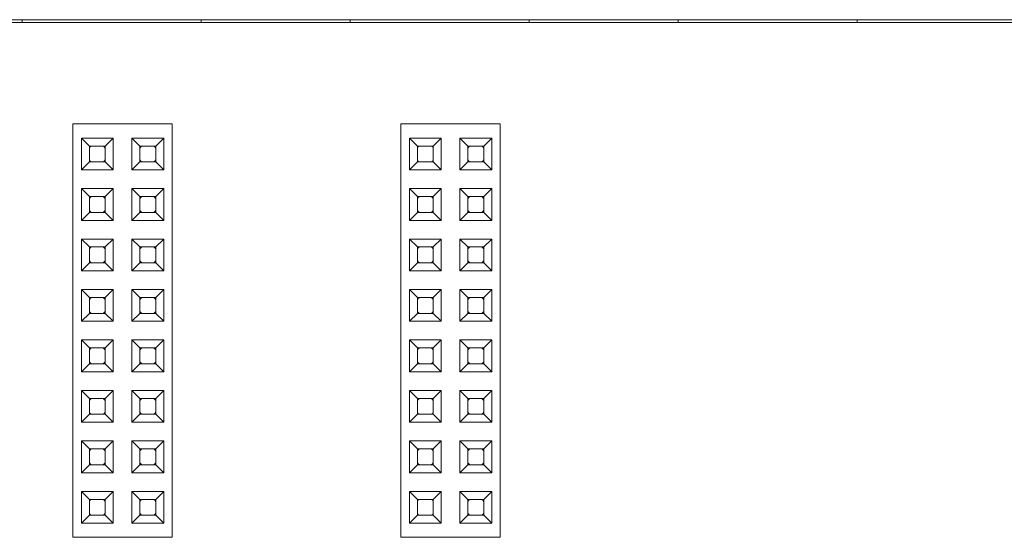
# Paper-space layout 'Blatt2' of a CAD drawing. Header units: millimetres. Extents: x 257 to 862, y 404 to 535.
# Tile 26 of 36: x 712 to 761, y 477 to 503. Entities that reach past the tile are written whole.
import ezdxf

# ---------------------------------------------------------------- set-up
doc = ezdxf.new("R2010")
doc.units = ezdxf.units.MM

psp = doc.layouts.new('Blatt2')

# ---------------------------------------------------------------- linework, layer by layer
at = {"color": 7, "linetype": 'Continuous', "lineweight": 15}
for p, q in [((807.233, 502.74), (642.233, 502.74)), ((711.983, 502.59), (711.983, 502.74)), ((720.983, 502.59), (720.983, 502.74)), ((728.483, 502.59), (728.483, 502.74)), ((737.483, 502.59), (737.483, 502.74)), ((744.983, 502.59), (744.983, 502.74)), ((753.983, 502.59), (753.983, 502.74)), ((826.514, 502.59), (259.333, 502.59)), ((714.533, 497.49), (719.533, 497.49)), ((714.533, 476.69), (714.533, 497.49)), ((719.533, 476.69), (719.533, 497.49)), ((731.033, 497.49), (736.033, 497.49)), ((731.033, 476.69), (731.033, 497.49)), ((736.033, 476.69), (736.033, 497.49)), ((714.963, 496.78), (716.563, 496.78)), ((714.963, 495.18), (714.963, 496.78)), ((714.963, 496.78), (715.363, 496.38)), ((716.163, 496.38), (716.563, 496.78)), ((716.563, 496.78), (716.563, 495.18)), ((717.503, 496.78), (719.103, 496.78)), ((717.503, 495.18), (717.503, 496.78)), ((717.503, 496.78), (717.903, 496.38)), ((718.703, 496.38), (719.103, 496.78)), ((719.103, 496.78), (719.103, 495.18)), ((731.463, 496.78), (733.063, 496.78)), ((731.463, 495.18), (731.463, 496.78)), ((731.463, 496.78), (731.863, 496.38)), ((732.663, 496.38), (733.063, 496.78)), ((733.063, 496.78), (733.063, 495.18)), ((734.003, 496.78), (735.603, 496.78)), ((734.003, 495.18), (734.003, 496.78)), ((734.003, 496.78), (734.403, 496.38)), ((735.203, 496.38), (735.603, 496.78)), ((735.603, 496.78), (735.603, 495.18)), ((715.363, 496.38), (716.163, 496.38)), ((715.363, 495.58), (715.363, 496.38)), ((716.163, 496.38), (716.163, 495.58)), ((717.903, 496.38), (718.703, 496.38)), ((717.903, 495.58), (717.903, 496.38)), ((718.703, 496.38), (718.703, 495.58)), ((731.863, 495.58), (731.863, 496.38)), ((731.863, 496.38), (732.663, 496.38)), ((732.663, 496.38), (732.663, 495.58)), ((734.403, 495.58), (734.403, 496.38)), ((734.403, 496.38), (735.203, 496.38)), ((735.203, 496.38), (735.203, 495.58)), ((714.963, 495.18), (715.363, 495.58)), ((716.163, 495.58), (715.363, 495.58)), ((716.563, 495.18), (716.163, 495.58)), ((717.503, 495.18), (717.903, 495.58)), ((718.703, 495.58), (717.903, 495.58)), ((719.103, 495.18), (718.703, 495.58)), ((731.463, 495.18), (731.863, 495.58)), ((732.663, 495.58), (731.863, 495.58)), ((733.063, 495.18), (732.663, 495.58)), ((734.003, 495.18), (734.403, 495.58)), ((735.203, 495.58), (734.403, 495.58)), ((735.603, 495.18), (735.203, 495.58)), ((716.563, 495.18), (714.963, 495.18)), ((719.103, 495.18), (717.503, 495.18)), ((733.063, 495.18), (731.463, 495.18)), ((735.603, 495.18), (734.003, 495.18)), ((714.963, 494.24), (716.563, 494.24)), ((714.963, 492.64), (714.963, 494.24)), ((714.963, 494.24), (715.363, 493.84)), ((716.163, 493.84), (716.563, 494.24)), ((716.563, 494.24), (716.563, 492.64)), ((717.503, 494.24), (719.103, 494.24)), ((717.503, 492.64), (717.503, 494.24)), ((717.503, 494.24), (717.903, 493.84)), ((718.703, 493.84), (719.103, 494.24)), ((719.103, 494.24), (719.103, 492.64)), ((731.463, 494.24), (733.063, 494.24)), ((731.463, 492.64), (731.463, 494.24)), ((731.463, 494.24), (731.863, 493.84)), ((732.663, 493.84), (733.063, 494.24)), ((733.063, 494.24), (733.063, 492.64)), ((734.003, 494.24), (735.603, 494.24)), ((734.003, 492.64), (734.003, 494.24)), ((734.003, 494.24), (734.403, 493.84)), ((735.203, 493.84), (735.603, 494.24)), ((735.603, 494.24), (735.603, 492.64)), ((715.363, 493.84), (716.163, 493.84)), ((715.363, 493.04), (715.363, 493.84)), ((716.163, 493.84), (716.163, 493.04)), ((717.903, 493.84), (718.703, 493.84)), ((717.903, 493.04), (717.903, 493.84)), ((718.703, 493.84), (718.703, 493.04)), ((731.863, 493.04), (731.863, 493.84)), ((731.863, 493.84), (732.663, 493.84)), ((732.663, 493.84), (732.663, 493.04)), ((734.403, 493.04), (734.403, 493.84)), ((734.403, 493.84), (735.203, 493.84)), ((735.203, 493.84), (735.203, 493.04)), ((714.963, 492.64), (715.363, 493.04)), ((716.163, 493.04), (715.363, 493.04)), ((716.563, 492.64), (716.163, 493.04)), ((717.503, 492.64), (717.903, 493.04)), ((718.703, 493.04), (717.903, 493.04)), ((719.103, 492.64), (718.703, 493.04)), ((731.463, 492.64), (731.863, 493.04)), ((732.663, 493.04), (731.863, 493.04)), ((733.063, 492.64), (732.663, 493.04)), ((734.003, 492.64), (734.403, 493.04)), ((735.203, 493.04), (734.403, 493.04)), ((735.603, 492.64), (735.203, 493.04)), ((716.563, 492.64), (714.963, 492.64)), ((719.103, 492.64), (717.503, 492.64)), ((733.063, 492.64), (731.463, 492.64)), ((735.603, 492.64), (734.003, 492.64)), ((714.963, 491.7), (716.563, 491.7)), ((714.963, 490.1), (714.963, 491.7)), ((714.963, 491.7), (715.363, 491.3)), ((715.363, 490.5), (715.363, 491.3)), ((715.363, 491.3), (716.163, 491.3)), ((716.163, 491.3), (716.563, 491.7)), ((716.163, 491.3), (716.163, 490.5)), ((716.563, 491.7), (716.563, 490.1)), ((717.503, 491.7), (719.103, 491.7)), ((717.503, 490.1), (717.503, 491.7)), ((717.503, 491.7), (717.903, 491.3)), ((717.903, 491.3), (718.703, 491.3)), ((717.903, 490.5), (717.903, 491.3)), ((718.703, 491.3), (719.103, 491.7)), ((718.703, 491.3), (718.703, 490.5)), ((719.103, 491.7), (719.103, 490.1)), ((731.463, 490.1), (731.463, 491.7)), ((731.463, 491.7), (731.863, 491.3)), ((731.463, 491.7), (733.063, 491.7)), ((731.863, 490.5), (731.863, 491.3)), ((731.863, 491.3), (732.663, 491.3)), ((732.663, 491.3), (733.063, 491.7)), ((732.663, 491.3), (732.663, 490.5)), ((733.063, 491.7), (733.063, 490.1)), ((734.003, 491.7), (735.603, 491.7)), ((734.003, 490.1), (734.003, 491.7)), ((734.003, 491.7), (734.403, 491.3)), ((734.403, 490.5), (734.403, 491.3)), ((734.403, 491.3), (735.203, 491.3)), ((735.203, 491.3), (735.603, 491.7)), ((735.203, 491.3), (735.203, 490.5)), ((735.603, 491.7), (735.603, 490.1)), ((714.963, 490.1), (715.363, 490.5)), ((716.163, 490.5), (715.363, 490.5)), ((716.563, 490.1), (716.163, 490.5)), ((717.503, 490.1), (717.903, 490.5)), ((718.703, 490.5), (717.903, 490.5)), ((719.103, 490.1), (718.703, 490.5)), ((731.463, 490.1), (731.863, 490.5)), ((732.663, 490.5), (731.863, 490.5)), ((733.063, 490.1), (732.663, 490.5)), ((734.003, 490.1), (734.403, 490.5)), ((735.203, 490.5), (734.403, 490.5)), ((735.603, 490.1), (735.203, 490.5)), ((716.563, 490.1), (714.963, 490.1)), ((719.103, 490.1), (717.503, 490.1)), ((733.063, 490.1), (731.463, 490.1)), ((735.603, 490.1), (734.003, 490.1)), ((714.963, 489.16), (716.563, 489.16)), ((714.963, 489.16), (715.363, 488.76)), ((714.963, 487.56), (714.963, 489.16)), ((716.163, 488.76), (716.563, 489.16)), ((716.563, 489.16), (716.563, 487.56)), ((717.503, 489.16), (719.103, 489.16)), ((717.503, 489.16), (717.903, 488.76)), ((717.503, 487.56), (717.503, 489.16)), ((718.703, 488.76), (719.103, 489.16)), ((719.103, 489.16), (719.103, 487.56)), ((731.463, 489.16), (733.063, 489.16)), ((731.463, 487.56), (731.463, 489.16)), ((731.463, 489.16), (731.863, 488.76)), ((732.663, 488.76), (733.063, 489.16)), ((733.063, 489.16), (733.063, 487.56)), ((734.003, 489.16), (735.603, 489.16)), ((734.003, 487.56), (734.003, 489.16)), ((734.003, 489.16), (734.403, 488.76)), ((735.203, 488.76), (735.603, 489.16)), ((735.603, 489.16), (735.603, 487.56)), ((715.363, 488.76), (716.163, 488.76)), ((715.363, 487.96), (715.363, 488.76)), ((716.163, 488.76), (716.163, 487.96)), ((717.903, 488.76), (718.703, 488.76)), ((717.903, 487.96), (717.903, 488.76)), ((718.703, 488.76), (718.703, 487.96)), ((731.863, 487.96), (731.863, 488.76)), ((731.863, 488.76), (732.663, 488.76)), ((732.663, 488.76), (732.663, 487.96)), ((734.403, 488.76), (735.203, 488.76)), ((734.403, 487.96), (734.403, 488.76)), ((735.203, 488.76), (735.203, 487.96)), ((714.963, 487.56), (715.363, 487.96)), ((716.163, 487.96), (715.363, 487.96)), ((716.563, 487.56), (716.163, 487.96)), ((717.503, 487.56), (717.903, 487.96)), ((718.703, 487.96), (717.903, 487.96)), ((719.103, 487.56), (718.703, 487.96)), ((731.463, 487.56), (731.863, 487.96)), ((732.663, 487.96), (731.863, 487.96)), ((733.063, 487.56), (732.663, 487.96)), ((734.003, 487.56), (734.403, 487.96)), ((735.203, 487.96), (734.403, 487.96)), ((735.603, 487.56), (735.203, 487.96)), ((716.563, 487.56), (714.963, 487.56)), ((719.103, 487.56), (717.503, 487.56)), ((733.063, 487.56), (731.463, 487.56)), ((735.603, 487.56), (734.003, 487.56)), ((714.963, 486.62), (716.563, 486.62)), ((714.963, 485.02), (714.963, 486.62)), ((714.963, 486.62), (715.363, 486.22)), ((716.163, 486.22), (716.563, 486.62)), ((716.563, 486.62), (716.563, 485.02)), ((717.503, 486.62), (719.103, 486.62)), ((717.503, 486.62), (717.903, 486.22)), ((717.503, 485.02), (717.503, 486.62)), ((718.703, 486.22), (719.103, 486.62)), ((719.103, 486.62), (719.103, 485.02)), ((731.463, 486.62), (733.063, 486.62)), ((731.463, 485.02), (731.463, 486.62)), ((731.463, 486.62), (731.863, 486.22)), ((732.663, 486.22), (733.063, 486.62)), ((733.063, 486.62), (733.063, 485.02)), ((734.003, 486.62), (735.603, 486.62)), ((734.003, 485.02), (734.003, 486.62)), ((734.003, 486.62), (734.403, 486.22)), ((735.203, 486.22), (735.603, 486.62)), ((735.603, 486.62), (735.603, 485.02)), ((715.363, 486.22), (716.163, 486.22)), ((715.363, 485.42), (715.363, 486.22)), ((716.163, 486.22), (716.163, 485.42)), ((717.903, 486.22), (718.703, 486.22)), ((717.903, 485.42), (717.903, 486.22)), ((718.703, 486.22), (718.703, 485.42)), ((731.863, 485.42), (731.863, 486.22)), ((731.863, 486.22), (732.663, 486.22)), ((732.663, 486.22), (732.663, 485.42)), ((734.403, 486.22), (735.203, 486.22)), ((734.403, 485.42), (734.403, 486.22)), ((735.203, 486.22), (735.203, 485.42)), ((714.963, 485.02), (715.363, 485.42)), ((716.163, 485.42), (715.363, 485.42)), ((716.563, 485.02), (716.163, 485.42)), ((717.503, 485.02), (717.903, 485.42)), ((718.703, 485.42), (717.903, 485.42)), ((719.103, 485.02), (718.703, 485.42)), ((731.463, 485.02), (731.863, 485.42)), ((732.663, 485.42), (731.863, 485.42)), ((733.063, 485.02), (732.663, 485.42)), ((734.003, 485.02), (734.403, 485.42)), ((735.203, 485.42), (734.403, 485.42)), ((735.603, 485.02), (735.203, 485.42)), ((716.563, 485.02), (714.963, 485.02)), ((719.103, 485.02), (717.503, 485.02)), ((733.063, 485.02), (731.463, 485.02)), ((735.603, 485.02), (734.003, 485.02)), ((714.963, 482.48), (714.963, 484.08)), ((714.963, 484.08), (715.363, 483.68)), ((714.963, 484.08), (716.563, 484.08)), ((716.163, 483.68), (716.563, 484.08)), ((716.563, 484.08), (716.563, 482.48)), ((717.503, 484.08), (719.103, 484.08)), ((717.503, 482.48), (717.503, 484.08)), ((717.503, 484.08), (717.903, 483.68)), ((718.703, 483.68), (719.103, 484.08)), ((719.103, 484.08), (719.103, 482.48)), ((731.463, 484.08), (733.063, 484.08)), ((731.463, 482.48), (731.463, 484.08)), ((731.463, 484.08), (731.863, 483.68)), ((732.663, 483.68), (733.063, 484.08)), ((733.063, 484.08), (733.063, 482.48)), ((734.003, 484.08), (735.603, 484.08)), ((734.003, 482.48), (734.003, 484.08)), ((734.003, 484.08), (734.403, 483.68)), ((735.203, 483.68), (735.603, 484.08)), ((735.603, 484.08), (735.603, 482.48)), ((715.363, 482.88), (715.363, 483.68)), ((715.363, 483.68), (716.163, 483.68)), ((716.163, 483.68), (716.163, 482.88)), ((717.903, 483.68), (718.703, 483.68)), ((717.903, 482.88), (717.903, 483.68)), ((718.703, 483.68), (718.703, 482.88)), ((731.863, 482.88), (731.863, 483.68)), ((731.863, 483.68), (732.663, 483.68)), ((732.663, 483.68), (732.663, 482.88)), ((734.403, 482.88), (734.403, 483.68)), ((734.403, 483.68), (735.203, 483.68)), ((735.203, 483.68), (735.203, 482.88)), ((714.963, 482.48), (715.363, 482.88)), ((716.163, 482.88), (715.363, 482.88)), ((716.563, 482.48), (716.163, 482.88)), ((717.503, 482.48), (717.903, 482.88)), ((718.703, 482.88), (717.903, 482.88)), ((719.103, 482.48), (718.703, 482.88)), ((731.463, 482.48), (731.863, 482.88)), ((732.663, 482.88), (731.863, 482.88)), ((733.063, 482.48), (732.663, 482.88)), ((734.003, 482.48), (734.403, 482.88)), ((735.203, 482.88), (734.403, 482.88)), ((735.603, 482.48), (735.203, 482.88)), ((716.563, 482.48), (714.963, 482.48)), ((719.103, 482.48), (717.503, 482.48)), ((733.063, 482.48), (731.463, 482.48)), ((735.603, 482.48), (734.003, 482.48)), ((714.963, 481.54), (716.563, 481.54)), ((714.963, 479.94), (714.963, 481.54)), ((714.963, 481.54), (715.363, 481.14)), ((716.163, 481.14), (716.563, 481.54)), ((716.563, 481.54), (716.563, 479.94)), ((717.503, 481.54), (719.103, 481.54)), ((717.503, 479.94), (717.503, 481.54)), ((717.503, 481.54), (717.903, 481.14)), ((718.703, 481.14), (719.103, 481.54)), ((719.103, 481.54), (719.103, 479.94)), ((731.463, 481.54), (733.063, 481.54)), ((731.463, 481.54), (731.863, 481.14)), ((731.463, 479.94), (731.463, 481.54)), ((732.663, 481.14), (733.063, 481.54)), ((733.063, 481.54), (733.063, 479.94)), ((734.003, 481.54), (735.603, 481.54)), ((734.003, 479.94), (734.003, 481.54)), ((734.003, 481.54), (734.403, 481.14)), ((735.203, 481.14), (735.603, 481.54)), ((735.603, 481.54), (735.603, 479.94)), ((715.363, 480.34), (715.363, 481.14)), ((715.363, 481.14), (716.163, 481.14)), ((716.163, 481.14), (716.163, 480.34)), ((717.903, 481.14), (718.703, 481.14)), ((717.903, 480.34), (717.903, 481.14)), ((718.703, 481.14), (718.703, 480.34)), ((731.863, 481.14), (732.663, 481.14)), ((731.863, 480.34), (731.863, 481.14)), ((732.663, 481.14), (732.663, 480.34)), ((734.403, 480.34), (734.403, 481.14)), ((734.403, 481.14), (735.203, 481.14)), ((735.203, 481.14), (735.203, 480.34)), ((714.963, 479.94), (715.363, 480.34)), ((716.563, 479.94), (714.963, 479.94)), ((716.163, 480.34), (715.363, 480.34)), ((716.563, 479.94), (716.163, 480.34)), ((717.503, 479.94), (717.903, 480.34)), ((719.103, 479.94), (717.503, 479.94)), ((718.703, 480.34), (717.903, 480.34)), ((719.103, 479.94), (718.703, 480.34)), ((731.463, 479.94), (731.863, 480.34)), ((733.063, 479.94), (731.463, 479.94)), ((732.663, 480.34), (731.863, 480.34)), ((733.063, 479.94), (732.663, 480.34)), ((734.003, 479.94), (734.403, 480.34)), ((735.603, 479.94), (734.003, 479.94)), ((735.203, 480.34), (734.403, 480.34)), ((735.603, 479.94), (735.203, 480.34)), ((714.963, 479), (716.563, 479)), ((714.963, 477.4), (714.963, 479)), ((714.963, 479), (715.363, 478.6)), ((716.163, 478.6), (716.563, 479)), ((716.563, 479), (716.563, 477.4)), ((717.503, 479), (719.103, 479)), ((717.503, 479), (717.903, 478.6)), ((717.503, 477.4), (717.503, 479)), ((718.703, 478.6), (719.103, 479)), ((719.103, 479), (719.103, 477.4)), ((731.463, 477.4), (731.463, 479)), ((731.463, 479), (731.863, 478.6)), ((731.463, 479), (733.063, 479)), ((732.663, 478.6), (733.063, 479)), ((733.063, 479), (733.063, 477.4)), ((734.003, 479), (735.603, 479)), ((734.003, 477.4), (734.003, 479)), ((734.003, 479), (734.403, 478.6)), ((735.203, 478.6), (735.603, 479)), ((735.603, 479), (735.603, 477.4)), ((715.363, 478.6), (716.163, 478.6)), ((715.363, 477.8), (715.363, 478.6)), ((716.163, 478.6), (716.163, 477.8)), ((717.903, 478.6), (718.703, 478.6)), ((717.903, 477.8), (717.903, 478.6)), ((718.703, 478.6), (718.703, 477.8)), ((731.863, 477.8), (731.863, 478.6)), ((731.863, 478.6), (732.663, 478.6)), ((732.663, 478.6), (732.663, 477.8)), ((734.403, 478.6), (735.203, 478.6)), ((734.403, 477.8), (734.403, 478.6)), ((735.203, 478.6), (735.203, 477.8)), ((714.963, 477.4), (715.363, 477.8)), ((716.163, 477.8), (715.363, 477.8)), ((716.563, 477.4), (716.163, 477.8)), ((717.503, 477.4), (717.903, 477.8)), ((718.703, 477.8), (717.903, 477.8)), ((719.103, 477.4), (718.703, 477.8)), ((731.463, 477.4), (731.863, 477.8)), ((732.663, 477.8), (731.863, 477.8)), ((733.063, 477.4), (732.663, 477.8)), ((734.003, 477.4), (734.403, 477.8)), ((735.203, 477.8), (734.403, 477.8)), ((735.603, 477.4), (735.203, 477.8)), ((716.563, 477.4), (714.963, 477.4)), ((719.103, 477.4), (717.503, 477.4)), ((733.063, 477.4), (731.463, 477.4)), ((735.603, 477.4), (734.003, 477.4)), ((714.533, 476.69), (719.533, 476.69)), ((731.033, 476.69), (736.033, 476.69))]:
    psp.add_line(p, q, dxfattribs=at)
at = {"color": 7, "linetype": 'Continuous', "lineweight": 15, "flags": 128}
for points in [[(715.363, 496.28), (715.409, 496.333), (715.463, 496.38)], [(716.063, 496.38), (716.116, 496.333), (716.163, 496.28)], [(717.903, 496.28), (717.949, 496.333), (718.003, 496.38)], [(718.603, 496.38), (718.656, 496.333), (718.703, 496.28)], [(731.863, 496.28), (731.909, 496.333), (731.963, 496.38)], [(732.563, 496.38), (732.616, 496.333), (732.663, 496.28)], [(734.403, 496.28), (734.449, 496.333), (734.503, 496.38)], [(735.103, 496.38), (735.156, 496.333), (735.203, 496.28)], [(715.463, 495.58), (715.409, 495.626), (715.363, 495.68)], [(716.163, 495.68), (716.116, 495.626), (716.063, 495.58)], [(718.003, 495.58), (717.949, 495.626), (717.903, 495.68)], [(718.703, 495.68), (718.656, 495.626), (718.603, 495.58)], [(731.963, 495.58), (731.909, 495.626), (731.863, 495.68)], [(732.663, 495.68), (732.616, 495.626), (732.563, 495.58)], [(734.503, 495.58), (734.449, 495.626), (734.403, 495.68)], [(735.203, 495.68), (735.156, 495.626), (735.103, 495.58)], [(715.363, 493.74), (715.409, 493.793), (715.463, 493.84)], [(716.063, 493.84), (716.116, 493.793), (716.163, 493.74)], [(717.903, 493.74), (717.949, 493.793), (718.003, 493.84)], [(718.603, 493.84), (718.656, 493.793), (718.703, 493.74)], [(731.863, 493.74), (731.909, 493.793), (731.963, 493.84)], [(732.563, 493.84), (732.616, 493.793), (732.663, 493.74)], [(734.403, 493.74), (734.449, 493.793), (734.503, 493.84)], [(735.103, 493.84), (735.156, 493.793), (735.203, 493.74)], [(715.463, 493.04), (715.409, 493.086), (715.363, 493.14)], [(716.163, 493.14), (716.116, 493.086), (716.063, 493.04)], [(718.003, 493.04), (717.949, 493.086), (717.903, 493.14)], [(718.703, 493.14), (718.656, 493.086), (718.603, 493.04)], [(731.963, 493.04), (731.909, 493.086), (731.863, 493.14)], [(732.663, 493.14), (732.616, 493.086), (732.563, 493.04)], [(734.503, 493.04), (734.449, 493.086), (734.403, 493.14)], [(735.203, 493.14), (735.156, 493.086), (735.103, 493.04)], [(715.363, 491.2), (715.409, 491.253), (715.463, 491.3)], [(716.063, 491.3), (716.116, 491.253), (716.163, 491.2)], [(717.903, 491.2), (717.949, 491.253), (718.003, 491.3)], [(718.603, 491.3), (718.656, 491.253), (718.703, 491.2)], [(731.863, 491.2), (731.909, 491.253), (731.963, 491.3)], [(732.563, 491.3), (732.616, 491.253), (732.663, 491.2)], [(734.403, 491.2), (734.449, 491.253), (734.503, 491.3)], [(735.103, 491.3), (735.156, 491.253), (735.203, 491.2)], [(715.463, 490.5), (715.409, 490.546), (715.363, 490.6)], [(716.163, 490.6), (716.116, 490.546), (716.063, 490.5)], [(718.003, 490.5), (717.949, 490.546), (717.903, 490.6)], [(718.703, 490.6), (718.656, 490.546), (718.603, 490.5)], [(731.963, 490.5), (731.909, 490.546), (731.863, 490.6)], [(732.663, 490.6), (732.616, 490.546), (732.563, 490.5)], [(734.503, 490.5), (734.449, 490.546), (734.403, 490.6)], [(735.203, 490.6), (735.156, 490.546), (735.103, 490.5)], [(715.363, 488.66), (715.409, 488.713), (715.463, 488.76)], [(716.063, 488.76), (716.116, 488.713), (716.163, 488.66)], [(717.903, 488.66), (717.949, 488.713), (718.003, 488.76)], [(718.603, 488.76), (718.656, 488.713), (718.703, 488.66)], [(731.863, 488.66), (731.909, 488.713), (731.963, 488.76)], [(732.563, 488.76), (732.616, 488.713), (732.663, 488.66)], [(734.403, 488.66), (734.449, 488.713), (734.503, 488.76)], [(735.103, 488.76), (735.156, 488.713), (735.203, 488.66)], [(715.463, 487.96), (715.409, 488.006), (715.363, 488.06)], [(716.163, 488.06), (716.116, 488.006), (716.063, 487.96)], [(718.003, 487.96), (717.949, 488.006), (717.903, 488.06)], [(718.703, 488.06), (718.656, 488.006), (718.603, 487.96)], [(731.963, 487.96), (731.909, 488.006), (731.863, 488.06)], [(732.663, 488.06), (732.616, 488.006), (732.563, 487.96)], [(734.503, 487.96), (734.449, 488.006), (734.403, 488.06)], [(735.203, 488.06), (735.156, 488.006), (735.103, 487.96)], [(715.363, 486.12), (715.409, 486.173), (715.463, 486.22)], [(716.063, 486.22), (716.116, 486.173), (716.163, 486.12)], [(717.903, 486.12), (717.949, 486.173), (718.003, 486.22)], [(718.603, 486.22), (718.656, 486.173), (718.703, 486.12)], [(731.863, 486.12), (731.909, 486.173), (731.963, 486.22)], [(732.563, 486.22), (732.616, 486.173), (732.663, 486.12)], [(734.403, 486.12), (734.449, 486.173), (734.503, 486.22)], [(735.103, 486.22), (735.156, 486.173), (735.203, 486.12)], [(715.463, 485.42), (715.409, 485.466), (715.363, 485.52)], [(716.163, 485.52), (716.116, 485.466), (716.063, 485.42)], [(718.003, 485.42), (717.949, 485.466), (717.903, 485.52)], [(718.703, 485.52), (718.656, 485.466), (718.603, 485.42)], [(731.963, 485.42), (731.909, 485.466), (731.863, 485.52)], [(732.663, 485.52), (732.616, 485.466), (732.563, 485.42)], [(734.503, 485.42), (734.449, 485.466), (734.403, 485.52)], [(735.203, 485.52), (735.156, 485.466), (735.103, 485.42)], [(715.363, 483.58), (715.409, 483.633), (715.463, 483.68)], [(716.063, 483.68), (716.116, 483.633), (716.163, 483.58)], [(717.903, 483.58), (717.949, 483.633), (718.003, 483.68)], [(718.603, 483.68), (718.656, 483.633), (718.703, 483.58)], [(731.863, 483.58), (731.909, 483.633), (731.963, 483.68)], [(732.563, 483.68), (732.616, 483.633), (732.663, 483.58)], [(734.403, 483.58), (734.449, 483.633), (734.503, 483.68)], [(735.103, 483.68), (735.156, 483.633), (735.203, 483.58)], [(715.463, 482.88), (715.409, 482.926), (715.363, 482.98)], [(716.163, 482.98), (716.116, 482.926), (716.063, 482.88)], [(718.003, 482.88), (717.949, 482.926), (717.903, 482.98)], [(718.703, 482.98), (718.656, 482.926), (718.603, 482.88)], [(731.963, 482.88), (731.909, 482.926), (731.863, 482.98)], [(732.663, 482.98), (732.616, 482.926), (732.563, 482.88)], [(734.503, 482.88), (734.449, 482.926), (734.403, 482.98)], [(735.203, 482.98), (735.156, 482.926), (735.103, 482.88)], [(715.363, 481.04), (715.409, 481.093), (715.463, 481.14)], [(716.063, 481.14), (716.116, 481.093), (716.163, 481.04)], [(717.903, 481.04), (717.949, 481.093), (718.003, 481.14)], [(718.603, 481.14), (718.656, 481.093), (718.703, 481.04)], [(731.863, 481.04), (731.909, 481.093), (731.963, 481.14)], [(732.563, 481.14), (732.616, 481.093), (732.663, 481.04)], [(734.403, 481.04), (734.449, 481.093), (734.503, 481.14)], [(735.103, 481.14), (735.156, 481.093), (735.203, 481.04)], [(715.463, 480.34), (715.409, 480.386), (715.363, 480.44)], [(716.163, 480.44), (716.116, 480.386), (716.063, 480.34)], [(718.003, 480.34), (717.949, 480.386), (717.903, 480.44)], [(718.703, 480.44), (718.656, 480.386), (718.603, 480.34)], [(731.963, 480.34), (731.909, 480.386), (731.863, 480.44)], [(732.663, 480.44), (732.616, 480.386), (732.563, 480.34)], [(734.503, 480.34), (734.449, 480.386), (734.403, 480.44)], [(735.203, 480.44), (735.156, 480.386), (735.103, 480.34)], [(715.363, 478.5), (715.409, 478.553), (715.463, 478.6)], [(716.063, 478.6), (716.116, 478.553), (716.163, 478.5)], [(717.903, 478.5), (717.949, 478.553), (718.003, 478.6)], [(718.603, 478.6), (718.656, 478.553), (718.703, 478.5)], [(731.863, 478.5), (731.909, 478.553), (731.963, 478.6)], [(732.563, 478.6), (732.616, 478.553), (732.663, 478.5)], [(734.403, 478.5), (734.449, 478.553), (734.503, 478.6)], [(735.103, 478.6), (735.156, 478.553), (735.203, 478.5)], [(715.463, 477.8), (715.409, 477.846), (715.363, 477.9)], [(716.163, 477.9), (716.116, 477.846), (716.063, 477.8)], [(718.003, 477.8), (717.949, 477.846), (717.903, 477.9)], [(718.703, 477.9), (718.656, 477.846), (718.603, 477.8)], [(731.963, 477.8), (731.909, 477.846), (731.863, 477.9)], [(732.663, 477.9), (732.616, 477.846), (732.563, 477.8)], [(734.503, 477.8), (734.449, 477.846), (734.403, 477.9)], [(735.203, 477.9), (735.156, 477.846), (735.103, 477.8)]]:
    psp.add_lwpolyline(points, dxfattribs=at)

doc.saveas('drawing.dxf')
